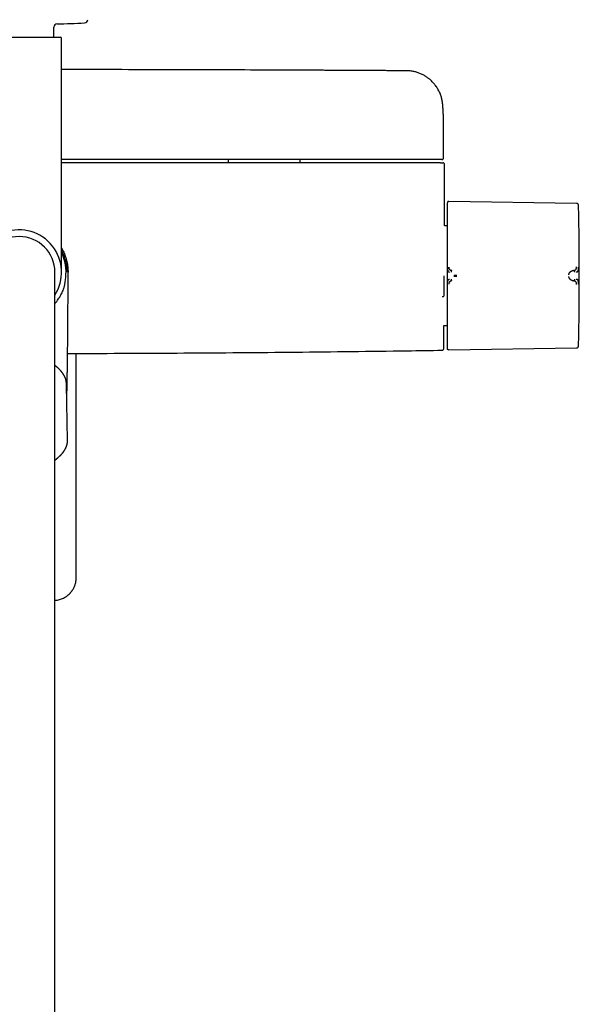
# Model space of a CAD drawing. Header units: millimetres. Extents: x 8 to 1764, y 12 to 2805.
# Tile 6 of 27: x 898 to 1069, y 1148 to 1450. Entities that reach past the tile are written whole.
import ezdxf

# ---------------------------------------------------------------- set-up
doc = ezdxf.new("R2010")
doc.units = ezdxf.units.MM

msp = doc.modelspace()

# ---------------------------------------------------------------- linework, layer by layer
at = {"color": 7, "linetype": 'Continuous', "lineweight": 30}
for p, q in [((908.07, 1444.36), (908.07, 1447.41)), ((884.72, 1444.36), (910.12, 1444.36)), ((910.42, 1372.36), (910.42, 1444.06)), ((1027.31, 1417.8), (1027.31, 1417.84)), ((1027.32, 1407.36), (1027.32, 1417.8)), ((961.42, 1406.86), (961.42, 1405.86)), ((983.42, 1405.86), (983.42, 1406.86)), ((1027.62, 1386.63), (1027.62, 1405.36)), ((1067.99, 1393.47), (1028.9, 1394.07)), ((1028.41, 1386.63), (1027.62, 1386.63)), ((908.37, 1313.4), (908.37, 1372.36)), ((912.05, 1372.36), (912.02, 1372.36)), ((1067.2, 1372.95), (1067.05, 1372.93)), ((911.69, 1370.69), (911.69, 1370.69)), ((1067.05, 1369.73), (1067.2, 1369.71)), ((1027.45, 1356.03), (1028.41, 1356.03)), ((1028.9, 1348.59), (1067.99, 1349.19)), ((914.92, 1278.89), (914.92, 1347.52)), ((912.24, 1320.9), (911.93, 1338)), ((908.37, 1314.87), (908.98, 1315.36)), ((909.02, 1315.39), (908.98, 1315.36)), ((908.37, 977.96), (908.37, 1313.4))]:
    msp.add_line(p, q, dxfattribs=at)
at = {"color": 7, "linetype": 'Continuous', "lineweight": 30, "flags": 128}
msp.add_lwpolyline([(1028.51, 1393.79), (1028.49, 1393.7), (1028.48, 1393.69)], dxfattribs=at)
at = {"color": 7, "linetype": 'Continuous', "lineweight": 30}
for centre, radius, start, end in [((909.07, 1447.41), 1, 91.5095, 180), ((897.42, 1889.51), 441.25, 271.5095, 272.6054), ((917.43, 1449.71), 1, 272.6054, 359.5), ((910.12, 1444.06), 0.3, 0, 90), ((1030.8, 1393.1), 2.39, 172.5439, 180), ((68.85, 1371.33), 1000, 358.78306, 1.21694), ((897.42, 1372.36), 13, 327.3846, 180), ((897.42, 1372.36), 10.95, 0, 180), ((897.42, 1372.36), 14.37, 353.3538, 25.2484), ((27.62, 1371.26), 1000, 358.72432, 358.82019)]:
    msp.add_arc(centre, radius, start, end, dxfattribs=at)
for points, knots in [([(1016.2, 1434.05), (1015.72, 1434.05), (1014.77, 1434.06), (1013.35, 1434.07), (1011.96, 1434.08), (1010.6, 1434.09), (1009.28, 1434.1), (1008.01, 1434.1), (1006.77, 1434.11), (1005.57, 1434.12), (1004.33, 1434.13), (1003.06, 1434.13), (1001.75, 1434.14), (1000.5, 1434.15), (999.29, 1434.15), (998.12, 1434.16), (997, 1434.16), (995.93, 1434.17), (994.9, 1434.18), (993.93, 1434.18), (992.99, 1434.19), (992.11, 1434.19), (991.32, 1434.19), (990.63, 1434.2), (990.03, 1434.2), (989.45, 1434.2), (988.87, 1434.21), (988.29, 1434.21), (986.96, 1434.22), (984.86, 1434.23), (981.99, 1434.24), (979.08, 1434.25), (976.13, 1434.26), (969.74, 1434.29), (959.91, 1434.33), (945.8, 1434.37), (930.86, 1434.4), (918.78, 1434.42), (911.97, 1434.42), (910.42, 1434.42)], [0, 0, 0, 0, 0.013593, 0.027071, 0.040241, 0.053078, 0.065596, 0.077578, 0.089252, 0.100617, 0.111673, 0.124433, 0.136755, 0.148639, 0.160086, 0.171096, 0.181667, 0.191802, 0.201499, 0.210758, 0.219579, 0.227963, 0.23591, 0.241846, 0.247513, 0.252964, 0.258409, 0.263868, 0.269341, 0.296191, 0.32337, 0.350878, 0.378715, 0.406789, 0.532167, 0.657546, 0.806806, 0.956067, 1, 1, 1, 1]), ([(1027.04, 1423.96), (1027.03, 1423.98), (1027.03, 1424.02), (1027.02, 1424.11), (1027, 1424.22), (1026.98, 1424.37), (1026.95, 1424.55), (1026.92, 1424.76), (1026.88, 1424.98), (1026.83, 1425.21), (1026.78, 1425.45), (1026.7, 1425.79), (1026.57, 1426.25), (1026.37, 1426.81), (1026.13, 1427.38), (1025.86, 1427.95), (1025.55, 1428.51), (1025.22, 1429.04), (1024.87, 1429.53), (1024.49, 1430.02), (1024.08, 1430.49), (1023.63, 1430.94), (1023.24, 1431.3), (1022.89, 1431.59), (1022.58, 1431.83), (1022.23, 1432.09), (1021.85, 1432.34), (1021.44, 1432.58), (1021.02, 1432.82), (1020.55, 1433.05), (1020.04, 1433.27), (1019.53, 1433.46), (1019.02, 1433.63), (1018.51, 1433.77), (1017.97, 1433.88), (1017.4, 1433.97), (1016.81, 1434.03), (1016.41, 1434.04), (1016.2, 1434.05)], [0, 0, 0, 0, 0.004492, 0.01023, 0.017387, 0.026047, 0.037583, 0.05109, 0.06547, 0.080028, 0.094779, 0.109712, 0.145623, 0.182542, 0.220853, 0.260157, 0.299574, 0.338083, 0.375682, 0.412371, 0.452372, 0.491215, 0.52889, 0.551143, 0.575553, 0.602269, 0.631289, 0.659665, 0.689936, 0.722097, 0.756144, 0.792074, 0.823451, 0.856133, 0.89012, 0.925419, 0.96204, 1, 1, 1, 1]), ([(1027.32, 1417.82), (1027.32, 1417.86), (1027.32, 1417.93), (1027.32, 1418.04), (1027.32, 1418.16), (1027.32, 1418.28), (1027.31, 1418.4), (1027.31, 1418.54), (1027.31, 1418.69), (1027.31, 1418.86), (1027.31, 1419.04), (1027.3, 1419.22), (1027.3, 1419.42), (1027.29, 1419.63), (1027.29, 1419.82), (1027.28, 1420), (1027.27, 1420.17), (1027.27, 1420.35), (1027.26, 1420.54), (1027.25, 1420.72), (1027.24, 1420.89), (1027.24, 1421.06), (1027.23, 1421.23), (1027.22, 1421.39), (1027.21, 1421.57), (1027.2, 1421.75), (1027.19, 1421.95), (1027.17, 1422.15), (1027.16, 1422.35), (1027.15, 1422.54), (1027.14, 1422.71), (1027.12, 1422.86), (1027.11, 1423.02), (1027.1, 1423.16), (1027.09, 1423.3), (1027.08, 1423.42), (1027.07, 1423.55), (1027.06, 1423.66), (1027.05, 1423.79), (1027.04, 1423.89), (1027.04, 1423.94), (1027.03, 1423.96)], [0, 0, 0, 0, 0.0149229, 0.0315345, 0.0498416, 0.0698499, 0.0914337, 0.1127616, 0.1445651, 0.1742766, 0.2018962, 0.2367002, 0.2713549, 0.3059411, 0.3401339, 0.3671207, 0.3947271, 0.4239366, 0.4545647, 0.4846595, 0.5131883, 0.5405898, 0.5666909, 0.5925103, 0.6212674, 0.6509183, 0.681838, 0.7146428, 0.7477839, 0.779604, 0.8042331, 0.8287846, 0.8529016, 0.8755819, 0.8967781, 0.917573, 0.9352979, 0.9535456, 0.9724943, 0.9931535, 1, 1, 1, 1]), ([(1026.09, 1406.86), (1019.23, 1406.86), (1005.5, 1406.86), (984.91, 1406.86), (964.33, 1406.86), (943.74, 1406.86), (925.77, 1406.86), (914.66, 1406.86), (910.42, 1406.86)], [0, 0, 0, 0, 0.177992, 0.355978, 0.53396, 0.711939, 0.889915, 1, 1, 1, 1]), ([(1026.36, 1405.86), (1019.48, 1405.86), (1005.73, 1405.86), (985.1, 1405.86), (964.47, 1405.86), (943.84, 1405.86), (925.82, 1405.86), (914.68, 1405.86), (910.42, 1405.86)], [0, 0, 0, 0, 0.17795, 0.355895, 0.533835, 0.711772, 0.889707, 1, 1, 1, 1]), ([(1026.58, 1406.86), (1026.58, 1406.86), (1026.58, 1406.86), (1026.58, 1406.86), (1026.58, 1406.86), (1026.58, 1406.86), (1026.58, 1406.86), (1026.58, 1406.86), (1026.57, 1406.86), (1026.56, 1406.86), (1026.54, 1406.86), (1026.49, 1406.86), (1026.43, 1406.86), (1026.36, 1406.86), (1026.27, 1406.86), (1026.18, 1406.86), (1026.12, 1406.86), (1026.09, 1406.86)], [0, 0, 0, 0, 0.000188, 0.00039, 0.000874, 0.002341, 0.007656, 0.053581, 0.090599, 0.148385, 0.251488, 0.376078, 0.501043, 0.625558, 0.750557, 0.875163, 1, 1, 1, 1]), ([(1026.36, 1405.86), (1026.39, 1405.86), (1026.45, 1405.86), (1026.55, 1405.86), (1026.64, 1405.86), (1026.72, 1405.86), (1026.79, 1405.86), (1026.83, 1405.86), (1026.86, 1405.86), (1026.87, 1405.86), (1026.87, 1405.86)], [0, 0, 0, 0, 0.1200812, 0.2404939, 0.3699193, 0.4999945, 0.6294195, 0.7594946, 0.8795822, 1, 1, 1, 1]), ([(1026.82, 1406.86), (1026.82, 1406.86), (1026.81, 1406.86), (1026.77, 1406.86), (1026.73, 1406.86), (1026.69, 1406.86), (1026.65, 1406.86), (1026.62, 1406.86), (1026.62, 1406.86), (1026.61, 1406.86), (1026.61, 1406.86), (1026.61, 1406.86), (1026.61, 1406.86), (1026.61, 1406.86), (1026.61, 1406.86), (1026.6, 1406.86), (1026.6, 1406.86), (1026.59, 1406.86), (1026.59, 1406.86), (1026.59, 1406.86), (1026.58, 1406.86), (1026.58, 1406.86), (1026.58, 1406.86), (1026.58, 1406.86)], [0, 0, 0, 0, 0.249978, 0.499999, 0.624977, 0.749999, 0.874998, 0.909977, 0.925385, 0.927403, 0.929422, 0.931441, 0.93346, 0.935479, 0.937499, 0.950367, 0.961791, 0.971771, 0.980305, 0.987396, 0.993042, 0.997243, 1, 1, 1, 1]), ([(1026.82, 1406.86), (1026.85, 1406.86), (1026.9, 1406.86), (1026.97, 1406.88), (1027.02, 1406.9), (1027.06, 1406.93), (1027.09, 1406.94), (1027.11, 1406.96), (1027.12, 1406.97), (1027.15, 1406.99), (1027.2, 1407.04), (1027.25, 1407.12), (1027.29, 1407.2), (1027.31, 1407.29), (1027.32, 1407.34), (1027.32, 1407.36)], [0, 0, 0, 0, 0.181141, 0.328447, 0.442424, 0.506447, 0.55276, 0.569811, 0.583402, 0.607782, 0.672636, 0.759711, 0.868557, 0.931306, 1, 1, 1, 1]), ([(1026.87, 1405.86), (1026.92, 1405.86), (1027, 1405.86), (1027.08, 1405.86), (1027.12, 1405.86), (1027.11, 1405.86), (1027.11, 1405.86)], [0, 0, 0, 0, 0.290033, 0.580036, 0.870021, 1, 1, 1, 1]), ([(1027.62, 1405.35), (1027.61, 1405.4), (1027.61, 1405.49), (1027.54, 1405.63), (1027.45, 1405.74), (1027.34, 1405.81), (1027.23, 1405.85), (1027.15, 1405.85), (1027.12, 1405.86)], [0, 0, 0, 0, 0.1760003, 0.3658829, 0.5621791, 0.7151817, 0.862227, 1, 1, 1, 1]), ([(1028.51, 1393.76), (1028.51, 1393.76), (1028.5, 1393.74), (1028.49, 1393.69), (1028.47, 1393.62), (1028.45, 1393.55), (1028.44, 1393.48), (1028.43, 1393.39), (1028.42, 1393.3), (1028.41, 1393.25), (1028.41, 1393.22)], [0, 0, 0, 0, 0.000044, 0.065113, 0.141235, 0.233623, 0.345055, 0.525537, 0.743754, 1, 1, 1, 1]), ([(1028.41, 1393.1), (1028.41, 1393.1), (1028.41, 1393.1), (1028.41, 1393.04), (1028.41, 1392.96), (1028.41, 1392.83), (1028.41, 1392.69), (1028.41, 1392.52), (1028.41, 1392.34), (1028.41, 1392.14), (1028.41, 1391.91), (1028.41, 1391.64), (1028.41, 1391.3), (1028.41, 1390.9), (1028.41, 1390.47), (1028.41, 1389.98), (1028.41, 1389.47), (1028.41, 1388.92), (1028.41, 1388.33), (1028.41, 1387.71), (1028.41, 1387.06), (1028.41, 1386.36), (1028.41, 1385.64), (1028.41, 1384.88), (1028.41, 1384.1), (1028.41, 1383.36), (1028.41, 1382.65), (1028.41, 1382), (1028.41, 1381.33), (1028.41, 1380.66), (1028.41, 1379.91), (1028.41, 1379.1), (1028.41, 1378.22), (1028.41, 1377.34), (1028.41, 1376.45), (1028.41, 1375.57), (1028.41, 1374.7), (1028.41, 1373.84), (1028.41, 1372.99), (1028.41, 1372.42), (1028.41, 1372.13)], [0, 0, 0, 0, 0.025584, 0.05117, 0.077404, 0.103828, 0.130677, 0.152041, 0.173419, 0.195242, 0.217142, 0.23906, 0.267512, 0.29597, 0.324782, 0.353689, 0.382787, 0.411491, 0.440267, 0.469148, 0.498049, 0.527491, 0.556939, 0.586301, 0.615625, 0.644825, 0.667655, 0.690501, 0.713078, 0.735595, 0.75813, 0.786264, 0.814404, 0.842056, 0.86955, 0.896665, 0.922944, 0.949025, 0.974507, 1, 1, 1, 1]), ([(1028.9, 1394.07), (1028.86, 1394.07), (1028.8, 1394.07), (1028.71, 1394.03), (1028.62, 1393.97), (1028.55, 1393.89), (1028.52, 1393.82), (1028.51, 1393.78)], [0, 0, 0, 0, 0.180173, 0.369594, 0.562929, 0.787408, 1, 1, 1, 1]), ([(1068.59, 1392.96), (1068.57, 1393.01), (1068.55, 1393.11), (1068.46, 1393.25), (1068.35, 1393.35), (1068.23, 1393.42), (1068.11, 1393.46), (1068.03, 1393.47), (1067.99, 1393.47)], [0, 0, 0, 0, 0.178564, 0.367716, 0.561633, 0.713087, 0.860093, 1, 1, 1, 1]), ([(1068.63, 1392.57), (1068.62, 1392.66), (1068.62, 1392.79), (1068.59, 1392.92), (1068.58, 1392.96)], [0, 0, 0, 0, 0.652402, 1, 1, 1, 1]), ([(910.42, 1379.83), (910.46, 1379.76), (910.65, 1379.45), (910.94, 1378.87), (911.28, 1378.1), (911.58, 1377.31), (911.84, 1376.51), (912.05, 1375.7), (912.21, 1374.87), (912.33, 1374.04), (912.4, 1373.2), (912.41, 1372.64), (912.42, 1372.36)], [0, 0, 0, 0, 0.032284, 0.139808, 0.247332, 0.354856, 0.46238, 0.569904, 0.677428, 0.784952, 0.892476, 1, 1, 1, 1]), ([(910.42, 1379), (910.42, 1378.98), (910.53, 1378.79), (910.7, 1378.41), (910.97, 1377.79), (911.23, 1377.09), (911.48, 1376.33), (911.66, 1375.61), (911.8, 1374.95), (911.89, 1374.34), (911.96, 1373.73), (912.01, 1373.07), (912.01, 1372.61), (912.02, 1372.36)], [0, 0, 0, 0, 0.006595, 0.094649, 0.183647, 0.300275, 0.416978, 0.533584, 0.622737, 0.711935, 0.801091, 0.89127, 1, 1, 1, 1]), ([(912.02, 1372.36), (912.02, 1372.36), (912.02, 1372.36), (912.04, 1372.36), (912.05, 1372.36), (912.05, 1372.36)], [0, 0, 0, 0, 0.123427, 0.617161, 1, 1, 1, 1]), ([(912.03, 1332.81), (912.03, 1332.9), (912.04, 1333.51), (912.06, 1334.63), (912.09, 1336.15), (912.12, 1337.65), (912.14, 1339.11), (912.17, 1340.53), (912.19, 1341.91), (912.21, 1343.25), (912.22, 1344.54), (912.24, 1345.78), (912.26, 1346.98), (912.27, 1348.14), (912.28, 1349.25), (912.3, 1350.32), (912.31, 1351.34), (912.32, 1352.32), (912.33, 1353.26), (912.34, 1354.17), (912.34, 1355.07), (912.35, 1355.94), (912.36, 1356.76), (912.36, 1357.53), (912.37, 1358.22), (912.37, 1358.85), (912.38, 1359.43), (912.38, 1360), (912.38, 1360.59), (912.39, 1361.17), (912.39, 1361.77), (912.39, 1362.73), (912.4, 1364.08), (912.41, 1365.76), (912.41, 1367.42), (912.42, 1369.05), (912.42, 1370.7), (912.42, 1371.8), (912.42, 1372.36)], [0, 0, 0, 0, 0.006678, 0.046344, 0.084927, 0.122428, 0.159577, 0.195598, 0.230492, 0.264259, 0.296897, 0.328408, 0.358791, 0.388047, 0.416174, 0.443175, 0.469047, 0.493792, 0.517409, 0.539898, 0.563334, 0.585405, 0.606112, 0.625454, 0.643432, 0.658591, 0.673007, 0.687559, 0.702283, 0.717179, 0.732246, 0.747484, 0.790276, 0.834365, 0.874827, 0.916131, 0.95786, 1, 1, 1, 1]), ([(1028.41, 1372.13), (1028.41, 1371.81), (1028.41, 1371.27), (1028.41, 1370.73), (1028.41, 1370.53)], [0, 0, 0, 0, 0.612782, 1, 1, 1, 1]), ([(1028.51, 1373.94), (1028.51, 1373.85), (1028.51, 1373.66), (1028.52, 1373.45), (1028.53, 1373.32), (1028.54, 1373.26), (1028.54, 1373.18), (1028.56, 1373.08), (1028.57, 1372.99), (1028.59, 1372.9), (1028.61, 1372.83), (1028.63, 1372.77), (1028.65, 1372.72), (1028.68, 1372.67), (1028.71, 1372.6), (1028.8, 1372.51), (1028.94, 1372.44), (1029.06, 1372.43), (1029.13, 1372.42)], [0, 0, 0, 0, 0.125554, 0.251039, 0.290001, 0.310057, 0.344618, 0.393554, 0.456767, 0.493798, 0.534579, 0.576341, 0.60187, 0.627562, 0.693703, 0.759502, 0.875658, 1, 1, 1, 1]), ([(1028.9, 1373.97), (1028.9, 1373.93), (1028.9, 1373.84), (1028.91, 1373.72), (1028.93, 1373.61), (1028.96, 1373.52), (1028.99, 1373.45), (1029.03, 1373.38), (1029.07, 1373.31), (1029.13, 1373.24), (1029.2, 1373.17), (1029.27, 1373.12), (1029.35, 1373.07), (1029.43, 1373.02), (1029.5, 1372.99), (1029.55, 1372.97), (1029.58, 1372.96), (1029.61, 1372.95), (1029.65, 1372.94), (1029.69, 1372.93), (1029.74, 1372.92), (1029.78, 1372.91), (1029.82, 1372.9), (1029.85, 1372.9), (1029.86, 1372.9), (1029.87, 1372.9), (1029.87, 1372.89), (1029.87, 1372.89), (1029.87, 1372.89), (1029.87, 1372.89), (1029.87, 1372.89), (1029.87, 1372.89)], [0, 0, 0, 0, 0.069381, 0.134474, 0.194647, 0.249723, 0.286616, 0.328877, 0.376647, 0.440744, 0.499958, 0.554703, 0.614664, 0.6798, 0.750013, 0.76892, 0.790509, 0.814753, 0.841618, 0.871065, 0.903043, 0.937492, 0.964713, 0.984146, 0.995886, 0.998893, 0.999683, 0.9999, 0.999964, 0.999986, 1, 1, 1, 1]), ([(1029.87, 1372.89), (1029.86, 1372.89), (1029.82, 1372.88), (1029.77, 1372.84), (1029.73, 1372.79), (1029.69, 1372.72), (1029.66, 1372.64), (1029.62, 1372.52), (1029.61, 1372.43), (1029.6, 1372.37)], [0, 0, 0, 0, 0.1117, 0.224353, 0.342772, 0.468177, 0.599425, 0.734033, 1, 1, 1, 1]), ([(1065.64, 1371.62), (1065.65, 1371.66), (1065.67, 1371.75), (1065.7, 1371.88), (1065.75, 1372), (1065.81, 1372.11), (1065.86, 1372.2), (1065.9, 1372.27), (1065.95, 1372.34), (1066.01, 1372.4), (1066.06, 1372.47), (1066.13, 1372.53), (1066.2, 1372.59), (1066.29, 1372.66), (1066.36, 1372.71), (1066.42, 1372.74), (1066.45, 1372.75), (1066.48, 1372.77), (1066.51, 1372.78), (1066.54, 1372.8), (1066.57, 1372.81), (1066.64, 1372.84), (1066.73, 1372.87), (1066.84, 1372.9), (1066.92, 1372.92), (1066.98, 1372.92), (1067.01, 1372.93), (1067.03, 1372.93), (1067.04, 1372.93), (1067.05, 1372.93), (1067.05, 1372.93), (1067.05, 1372.93), (1067.05, 1372.93)], [0, 0, 0, 0, 0.0513729, 0.1056652, 0.1631022, 0.2238276, 0.2600471, 0.2973724, 0.3358052, 0.3753432, 0.4159812, 0.457712, 0.5005272, 0.5579595, 0.6251507, 0.6415529, 0.6584298, 0.675777, 0.6935901, 0.7118644, 0.7305947, 0.7497758, 0.8265384, 0.8887841, 0.9369303, 0.9640116, 0.9834945, 0.9954714, 0.9986645, 0.9995643, 0.9998401, 1, 1, 1, 1]), ([(1067.2, 1372.95), (1067.22, 1372.95), (1067.27, 1372.95), (1067.33, 1372.96), (1067.38, 1372.98), (1067.43, 1372.99), (1067.47, 1373), (1067.5, 1373.02), (1067.56, 1373.04), (1067.64, 1373.08), (1067.73, 1373.15), (1067.81, 1373.21), (1067.86, 1373.29), (1067.9, 1373.36), (1067.92, 1373.42), (1067.94, 1373.46), (1067.95, 1373.52), (1067.96, 1373.58), (1067.98, 1373.67), (1067.99, 1373.78), (1067.99, 1373.9), (1067.99, 1373.98), (1067.99, 1374.03)], [0, 0, 0, 0, 0.050045, 0.095553, 0.136383, 0.17242, 0.203582, 0.229806, 0.251048, 0.341132, 0.424232, 0.500467, 0.559068, 0.620038, 0.651467, 0.683568, 0.716366, 0.749871, 0.805208, 0.865749, 0.930959, 1, 1, 1, 1]), ([(1067.46, 1372.43), (1067.46, 1372.49), (1067.44, 1372.61), (1067.39, 1372.74), (1067.34, 1372.84), (1067.3, 1372.89), (1067.25, 1372.93), (1067.22, 1372.94), (1067.2, 1372.95)], [0, 0, 0, 0, 0.2667478, 0.5326935, 0.6581531, 0.7763921, 0.8886794, 1, 1, 1, 1]), ([(1067.88, 1372.46), (1067.89, 1372.46), (1067.91, 1372.47), (1067.95, 1372.47), (1068.02, 1372.48), (1068.11, 1372.49), (1068.21, 1372.51), (1068.3, 1372.55), (1068.38, 1372.6), (1068.45, 1372.66), (1068.5, 1372.78), (1068.54, 1372.94), (1068.57, 1373.16), (1068.58, 1373.41), (1068.58, 1373.68), (1068.59, 1373.87), (1068.59, 1373.97)], [0, 0, 0, 0, 0.007539, 0.032602, 0.07418, 0.124929, 0.188679, 0.265565, 0.331914, 0.405634, 0.486045, 0.573984, 0.669568, 0.772326, 0.882537, 1, 1, 1, 1]), ([(911.14, 1367.5), (911.18, 1367.63), (911.27, 1367.89), (911.36, 1368.29), (911.43, 1368.7), (911.51, 1369.23), (911.6, 1369.9), (911.66, 1370.43), (911.69, 1370.69)], [0, 0, 0, 0, 0.125949, 0.251972, 0.37938, 0.506805, 0.753694, 1, 1, 1, 1]), ([(1027.37, 1371.26), (1027.37, 1371.09), (1027.37, 1370.76), (1027.37, 1370.35), (1027.37, 1370.04), (1027.37, 1369.83), (1027.37, 1369.63), (1027.37, 1369.4), (1027.37, 1369.13), (1027.37, 1368.78), (1027.37, 1368.53), (1027.37, 1368.39), (1027.37, 1368.35), (1027.37, 1368.3), (1027.37, 1368.26), (1027.37, 1368.22), (1027.37, 1368.18), (1027.37, 1368.14), (1027.37, 1368.09), (1027.37, 1368.01), (1027.37, 1367.89), (1027.37, 1367.72), (1027.37, 1367.52), (1027.37, 1367.34), (1027.37, 1367.18), (1027.37, 1367.05), (1027.37, 1366.9), (1027.37, 1366.75), (1027.37, 1366.39), (1027.37, 1365.83), (1027.37, 1365.32), (1027.37, 1365.07)], [0, 0, 0, 0, 0.07892, 0.161326, 0.194658, 0.228534, 0.262953, 0.28692, 0.338787, 0.396716, 0.452711, 0.45929, 0.465928, 0.472625, 0.479381, 0.486196, 0.493071, 0.500005, 0.50462, 0.517473, 0.537442, 0.564528, 0.598732, 0.632208, 0.653198, 0.675436, 0.698924, 0.723659, 0.749644, 0.874827, 1, 1, 1, 1]), ([(1028.41, 1370.53), (1028.41, 1370.24), (1028.41, 1369.66), (1028.41, 1368.79), (1028.41, 1367.92), (1028.41, 1367.03), (1028.41, 1366.21), (1028.41, 1365.45), (1028.41, 1364.76), (1028.41, 1364.06), (1028.41, 1363.37), (1028.41, 1362.62), (1028.41, 1361.82), (1028.41, 1360.96), (1028.41, 1360.13), (1028.41, 1359.3), (1028.41, 1358.51), (1028.41, 1357.74), (1028.41, 1357), (1028.41, 1356.29), (1028.41, 1355.6), (1028.41, 1354.94), (1028.41, 1354.31), (1028.41, 1353.72), (1028.41, 1353.16), (1028.41, 1352.68), (1028.41, 1352.27), (1028.41, 1351.91), (1028.41, 1351.58), (1028.41, 1351.28), (1028.41, 1350.98), (1028.41, 1350.68), (1028.41, 1350.41), (1028.41, 1350.17), (1028.41, 1349.97), (1028.41, 1349.82), (1028.41, 1349.7), (1028.41, 1349.62), (1028.41, 1349.57), (1028.41, 1349.56), (1028.41, 1349.56)], [0, 0, 0, 0, 0.025952, 0.051905, 0.078484, 0.105246, 0.132415, 0.154017, 0.175632, 0.197665, 0.219769, 0.241891, 0.270552, 0.29922, 0.328199, 0.35726, 0.386479, 0.415276, 0.444127, 0.473038, 0.50197, 0.53138, 0.560795, 0.590076, 0.619305, 0.648378, 0.671087, 0.693811, 0.71623, 0.738581, 0.760951, 0.788826, 0.816706, 0.844065, 0.871258, 0.898052, 0.924, 0.949742, 0.974865, 1, 1, 1, 1]), ([(1028.51, 1368.72), (1028.51, 1368.81), (1028.51, 1368.99), (1028.53, 1369.26), (1028.55, 1369.51), (1028.6, 1369.75), (1028.66, 1369.92), (1028.72, 1370.04), (1028.8, 1370.14), (1028.94, 1370.21), (1029.07, 1370.23), (1029.13, 1370.24)], [0, 0, 0, 0, 0.12498, 0.249974, 0.375129, 0.4995, 0.626711, 0.691987, 0.75435, 0.875912, 1, 1, 1, 1]), ([(1029.87, 1369.77), (1029.87, 1369.77), (1029.87, 1369.77), (1029.86, 1369.76), (1029.85, 1369.76), (1029.82, 1369.76), (1029.78, 1369.75), (1029.75, 1369.75), (1029.71, 1369.74), (1029.67, 1369.73), (1029.63, 1369.72), (1029.58, 1369.7), (1029.52, 1369.68), (1029.45, 1369.65), (1029.38, 1369.61), (1029.31, 1369.57), (1029.26, 1369.53), (1029.19, 1369.48), (1029.12, 1369.41), (1029.06, 1369.33), (1029, 1369.24), (1028.96, 1369.15), (1028.93, 1369.05), (1028.91, 1368.94), (1028.9, 1368.82), (1028.9, 1368.73), (1028.9, 1368.69)], [0, 0, 0, 0, 0.000491, 0.00471, 0.016802, 0.036352, 0.063454, 0.085778, 0.111551, 0.140816, 0.173613, 0.20998, 0.249951, 0.306472, 0.35978, 0.409814, 0.456539, 0.499944, 0.569692, 0.634786, 0.695347, 0.751725, 0.809512, 0.868825, 0.931233, 1, 1, 1, 1]), ([(1029.6, 1370.29), (1029.61, 1370.23), (1029.62, 1370.14), (1029.66, 1370.02), (1029.69, 1369.94), (1029.73, 1369.87), (1029.77, 1369.82), (1029.82, 1369.78), (1029.86, 1369.77), (1029.87, 1369.77)], [0, 0, 0, 0, 0.265969, 0.400576, 0.531824, 0.657229, 0.775647, 0.8883, 1, 1, 1, 1]), ([(1030.45, 1371.41), (1030.52, 1371.42), (1030.66, 1371.44), (1030.85, 1371.45), (1031.01, 1371.46), (1031.13, 1371.46), (1031.26, 1371.47), (1031.34, 1371.48), (1031.38, 1371.49)], [0, 0, 0, 0, 0.265292, 0.517949, 0.64034, 0.760779, 0.880223, 1, 1, 1, 1]), ([(1030.46, 1371.22), (1030.53, 1371.21), (1030.66, 1371.2), (1030.85, 1371.19), (1031.01, 1371.18), (1031.13, 1371.18), (1031.26, 1371.17), (1031.34, 1371.17), (1031.38, 1371.17)], [0, 0, 0, 0, 0.265092, 0.51727, 0.63961, 0.760215, 0.879977, 1, 1, 1, 1]), ([(1067.05, 1369.73), (1067.05, 1369.73), (1067.05, 1369.73), (1067.04, 1369.73), (1067.03, 1369.73), (1067.01, 1369.73), (1066.98, 1369.74), (1066.94, 1369.74), (1066.89, 1369.75), (1066.85, 1369.76), (1066.79, 1369.77), (1066.74, 1369.79), (1066.67, 1369.81), (1066.6, 1369.83), (1066.53, 1369.86), (1066.46, 1369.9), (1066.4, 1369.93), (1066.34, 1369.97), (1066.29, 1370), (1066.24, 1370.04), (1066.15, 1370.11), (1066.04, 1370.21), (1065.92, 1370.36), (1065.82, 1370.51), (1065.75, 1370.65), (1065.7, 1370.78), (1065.67, 1370.91), (1065.65, 1371), (1065.64, 1371.04)], [0, 0, 0, 0, 0.000168, 0.001366, 0.004586, 0.016604, 0.036112, 0.063203, 0.085536, 0.111339, 0.140658, 0.173547, 0.210058, 0.250245, 0.293157, 0.333715, 0.371864, 0.407554, 0.440746, 0.471406, 0.499508, 0.598574, 0.690499, 0.775233, 0.835887, 0.893463, 0.948098, 1, 1, 1, 1]), ([(1067.2, 1369.71), (1067.22, 1369.72), (1067.25, 1369.73), (1067.3, 1369.77), (1067.34, 1369.82), (1067.39, 1369.92), (1067.44, 1370.06), (1067.46, 1370.17), (1067.46, 1370.23)], [0, 0, 0, 0, 0.1113206, 0.2236078, 0.3418469, 0.4673065, 0.7332522, 1, 1, 1, 1]), ([(1067.99, 1368.63), (1067.99, 1368.68), (1067.99, 1368.76), (1067.99, 1368.87), (1067.98, 1368.96), (1067.97, 1369.03), (1067.96, 1369.11), (1067.94, 1369.2), (1067.9, 1369.29), (1067.86, 1369.37), (1067.82, 1369.43), (1067.78, 1369.47), (1067.75, 1369.5), (1067.71, 1369.53), (1067.67, 1369.56), (1067.63, 1369.59), (1067.58, 1369.61), (1067.52, 1369.64), (1067.45, 1369.66), (1067.34, 1369.7), (1067.25, 1369.71), (1067.2, 1369.71)], [0, 0, 0, 0, 0.06903, 0.134235, 0.175164, 0.213842, 0.250153, 0.316409, 0.379903, 0.440877, 0.499493, 0.531343, 0.56443, 0.598777, 0.634403, 0.671316, 0.709518, 0.749005, 0.806292, 0.890329, 1, 1, 1, 1]), ([(1068.59, 1368.69), (1068.59, 1368.79), (1068.58, 1368.98), (1068.58, 1369.26), (1068.57, 1369.51), (1068.54, 1369.72), (1068.5, 1369.88), (1068.45, 1370), (1068.38, 1370.06), (1068.28, 1370.12), (1068.17, 1370.16), (1068.03, 1370.18), (1067.95, 1370.19), (1067.9, 1370.2), (1067.89, 1370.2), (1067.89, 1370.2), (1067.88, 1370.2)], [0, 0, 0, 0, 0.117772, 0.228252, 0.33124, 0.427014, 0.515099, 0.595624, 0.669421, 0.735797, 0.846044, 0.926768, 0.978141, 0.992758, 0.997301, 1, 1, 1, 1]), ([(908.37, 1362.77), (908.39, 1362.8), (908.6, 1363.02), (908.95, 1363.46), (909.42, 1364.1), (909.84, 1364.76), (910.23, 1365.42), (910.57, 1366.1), (910.88, 1366.79), (911.05, 1367.26), (911.14, 1367.5)], [0, 0, 0, 0, 0.020609, 0.164074, 0.307649, 0.451117, 0.588247, 0.725561, 0.862873, 1, 1, 1, 1]), ([(1026.86, 1364.93), (1026.89, 1364.93), (1026.95, 1364.93), (1027.05, 1364.94), (1027.14, 1364.95), (1027.22, 1364.97), (1027.29, 1364.99), (1027.33, 1365.02), (1027.36, 1365.04), (1027.37, 1365.06), (1027.37, 1365.07)], [0, 0, 0, 0, 0.116917, 0.240494, 0.36895, 0.499991, 0.631034, 0.759493, 0.883077, 1, 1, 1, 1]), ([(1027.41, 1350.67), (1027.41, 1351.35), (1027.42, 1352.73), (1027.44, 1354.52), (1027.45, 1355.63), (1027.45, 1356.03)], [0, 0, 0, 0, 0.379214, 0.774617, 1, 1, 1, 1]), ([(912.26, 1347.52), (912.75, 1347.52), (918.93, 1347.52), (930.8, 1347.57), (947.89, 1347.65), (964.97, 1347.77), (982.05, 1347.92), (999.13, 1348.11), (1014.06, 1348.3), (1023.31, 1348.45), (1026.86, 1348.5)], [0, 0, 0, 0, 0.012732, 0.161786, 0.310839, 0.459891, 0.608943, 0.757992, 0.90704, 1, 1, 1, 1]), ([(1026.86, 1348.49), (1026.9, 1348.49), (1026.97, 1348.5), (1027.07, 1348.53), (1027.14, 1348.57), (1027.19, 1348.61), (1027.25, 1348.67), (1027.31, 1348.75), (1027.36, 1348.86), (1027.37, 1348.95), (1027.37, 1349)], [0, 0, 0, 0, 0.149255, 0.276807, 0.376528, 0.450409, 0.545426, 0.672084, 0.826305, 1, 1, 1, 1]), ([(1028.42, 1349.39), (1028.42, 1349.3), (1028.43, 1349.18), (1028.47, 1349.07), (1028.47, 1349.03)], [0, 0, 0, 0, 0.696182, 1, 1, 1, 1]), ([(1028.42, 1349.39), (1028.42, 1349.33), (1028.43, 1349.15), (1028.48, 1348.99), (1028.51, 1348.87)], [0, 0, 0, 0, 0.331915, 1, 1, 1, 1]), ([(1028.9, 1348.59), (1028.85, 1348.59), (1028.77, 1348.6), (1028.65, 1348.66), (1028.56, 1348.75), (1028.52, 1348.83), (1028.51, 1348.87)], [0, 0, 0, 0, 0.24332, 0.5, 0.75668, 1, 1, 1, 1]), ([(1067.99, 1349.19), (1068.03, 1349.19), (1068.09, 1349.2), (1068.19, 1349.23), (1068.29, 1349.27), (1068.38, 1349.33), (1068.46, 1349.41), (1068.52, 1349.5), (1068.56, 1349.59), (1068.58, 1349.66), (1068.59, 1349.69)], [0, 0, 0, 0, 0.118902, 0.243125, 0.370651, 0.500078, 0.629394, 0.756692, 0.880862, 1, 1, 1, 1]), ([(1068.58, 1349.69), (1068.59, 1349.73), (1068.62, 1349.86), (1068.62, 1350), (1068.63, 1350.09)], [0, 0, 0, 0, 0.305163, 1, 1, 1, 1]), ([(911.93, 1338.01), (911.93, 1338.05), (911.93, 1338.13), (911.93, 1338.24), (911.92, 1338.33), (911.92, 1338.41), (911.91, 1338.46), (911.91, 1338.51), (911.9, 1338.57), (911.89, 1338.65), (911.88, 1338.74), (911.87, 1338.83), (911.86, 1338.9), (911.85, 1338.97), (911.84, 1339.02), (911.83, 1339.08), (911.81, 1339.14), (911.79, 1339.24), (911.76, 1339.38), (911.71, 1339.56), (911.65, 1339.74), (911.59, 1339.92), (911.52, 1340.09), (911.45, 1340.27), (911.37, 1340.44), (911.3, 1340.58), (911.23, 1340.71), (911.18, 1340.8), (911.12, 1340.91), (911.06, 1341.01), (910.99, 1341.12), (910.93, 1341.22), (910.88, 1341.3), (910.83, 1341.37), (910.79, 1341.43), (910.75, 1341.49), (910.7, 1341.55), (910.64, 1341.63), (910.58, 1341.72), (910.5, 1341.82), (910.42, 1341.92), (910.33, 1342.02), (910.24, 1342.13), (910.13, 1342.25), (910.03, 1342.37), (909.92, 1342.48), (909.81, 1342.6), (909.71, 1342.7), (909.63, 1342.77), (909.57, 1342.83), (909.52, 1342.88), (909.47, 1342.93), (909.42, 1342.97), (909.37, 1343.02), (909.31, 1343.07), (909.24, 1343.13), (909.16, 1343.21), (909.07, 1343.29), (908.96, 1343.38), (908.85, 1343.47), (908.74, 1343.56), (908.62, 1343.66), (908.51, 1343.74), (908.43, 1343.81), (908.38, 1343.84), (908.37, 1343.85)], [0, 0, 0, 0, 0.013737, 0.026761, 0.037631, 0.046345, 0.052907, 0.058466, 0.064664, 0.077723, 0.092805, 0.10682, 0.117472, 0.126368, 0.134276, 0.142874, 0.152221, 0.162317, 0.1919, 0.220958, 0.249566, 0.279011, 0.308559, 0.337351, 0.366113, 0.395398, 0.411615, 0.428634, 0.446454, 0.465075, 0.484179, 0.501558, 0.515467, 0.527613, 0.537994, 0.547804, 0.559191, 0.572198, 0.589575, 0.607759, 0.625979, 0.644237, 0.666019, 0.687863, 0.709771, 0.731744, 0.753781, 0.775058, 0.787691, 0.798918, 0.80874, 0.817157, 0.824659, 0.833494, 0.844105, 0.856489, 0.870289, 0.887309, 0.904907, 0.923082, 0.941833, 0.961161, 0.979955, 0.992717, 1, 1, 1, 1]), ([(909, 1315.37), (909.02, 1315.39), (909.07, 1315.42), (909.14, 1315.48), (909.22, 1315.55), (909.31, 1315.62), (909.41, 1315.7), (909.51, 1315.79), (909.61, 1315.88), (909.71, 1315.97), (909.8, 1316.05), (909.87, 1316.12), (909.94, 1316.18), (909.98, 1316.23), (910.02, 1316.26), (910.05, 1316.29), (910.09, 1316.33), (910.14, 1316.38), (910.19, 1316.44), (910.26, 1316.5), (910.33, 1316.57), (910.4, 1316.65), (910.46, 1316.72), (910.52, 1316.78), (910.57, 1316.85), (910.63, 1316.91), (910.7, 1317), (910.79, 1317.1), (910.88, 1317.21), (910.97, 1317.33), (911.05, 1317.45), (911.14, 1317.57), (911.22, 1317.69), (911.31, 1317.82), (911.38, 1317.93), (911.43, 1318.03), (911.47, 1318.1), (911.51, 1318.16), (911.54, 1318.22), (911.57, 1318.28), (911.6, 1318.33), (911.64, 1318.4), (911.68, 1318.48), (911.72, 1318.57), (911.76, 1318.66), (911.8, 1318.74), (911.83, 1318.82), (911.87, 1318.92), (911.91, 1319.03), (911.96, 1319.15), (912, 1319.28), (912.04, 1319.4), (912.07, 1319.5), (912.09, 1319.59), (912.11, 1319.67), (912.13, 1319.75), (912.15, 1319.84), (912.16, 1319.92), (912.18, 1320), (912.19, 1320.07), (912.2, 1320.13), (912.21, 1320.2), (912.22, 1320.27), (912.23, 1320.37), (912.23, 1320.47), (912.24, 1320.6), (912.24, 1320.74), (912.24, 1320.84), (912.24, 1320.89)], [0, 0, 0, 0, 0.009511, 0.020713, 0.033604, 0.048182, 0.064442, 0.082378, 0.101667, 0.12126, 0.138435, 0.153201, 0.165566, 0.175539, 0.1812, 0.186774, 0.194249, 0.203661, 0.215005, 0.228275, 0.241814, 0.258352, 0.272492, 0.284241, 0.293606, 0.307328, 0.323808, 0.343034, 0.364982, 0.387364, 0.408423, 0.431554, 0.453196, 0.475974, 0.500443, 0.513678, 0.52616, 0.537611, 0.548036, 0.557463, 0.567431, 0.578836, 0.593036, 0.608936, 0.624426, 0.63817, 0.650178, 0.665872, 0.684133, 0.705716, 0.72799, 0.748254, 0.766571, 0.779053, 0.792445, 0.806743, 0.821941, 0.836734, 0.849774, 0.861343, 0.871553, 0.882318, 0.896782, 0.913032, 0.931359, 0.952159, 0.975426, 1, 1, 1, 1]), ([(908.37, 1271.91), (908.51, 1271.92), (908.88, 1271.95), (909.46, 1272.05), (910.09, 1272.23), (910.72, 1272.47), (911.33, 1272.77), (911.91, 1273.13), (912.46, 1273.55), (912.84, 1273.91), (913.08, 1274.16), (913.19, 1274.29), (913.3, 1274.42), (913.41, 1274.56), (913.53, 1274.7), (913.64, 1274.85), (913.81, 1275.1), (914.04, 1275.48), (914.28, 1275.95), (914.47, 1276.41), (914.62, 1276.86), (914.75, 1277.33), (914.84, 1277.83), (914.91, 1278.35), (914.91, 1278.71), (914.92, 1278.89)], [0, 0, 0, 0, 0.041698, 0.103592, 0.166224, 0.229599, 0.293719, 0.35859, 0.424213, 0.490593, 0.506365, 0.522521, 0.53906, 0.555984, 0.57329, 0.590981, 0.609056, 0.660729, 0.715304, 0.758587, 0.803536, 0.850152, 0.898435, 0.948384, 1, 1, 1, 1])]:
    msp.add_open_spline(points, degree=3, knots=knots, dxfattribs=at)

doc.saveas('drawing.dxf')
